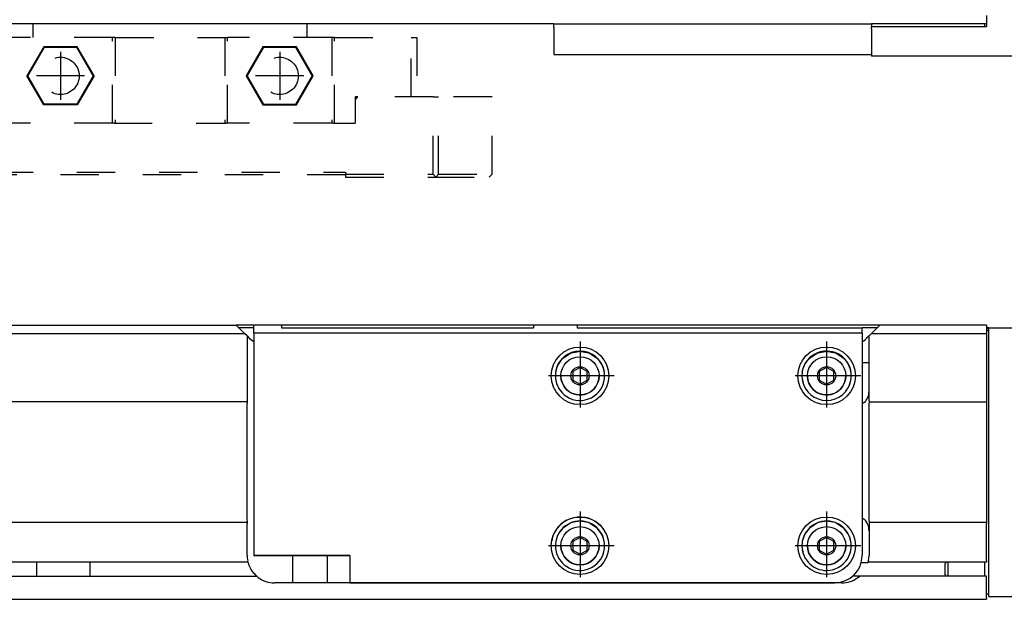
# Model space of a CAD drawing. Header units: inches. Extents: x -381 to 6245, y -418 to 176.
# Tile 24 of 26: x 5962 to 6142, y -170 to -64. Entities that reach past the tile are written whole.
import ezdxf

# ---------------------------------------------------------------- set-up
doc = ezdxf.new("R2010")
doc.units = ezdxf.units.IN
doc.linetypes.add('DASHED', pattern=[15, 7, -8])
doc.linetypes.add('DOT_CENTER', pattern=[14, 12, -1, 0, -1])
doc.layers.add('1', color=7, linetype='Continuous')

# ---------------------------------------------------------------- blocks, each defined once
blk = doc.blocks.new('Modulo_der__10-ET___17', base_point=(4871.93, -70.93))
at = {"color": 7, "linetype": 'Continuous'}
for p, q in [((6138.43, -63.53), (6138.43, -65.53)), ((6059.43, -65.03), (4871.93, -65.03)), ((6059.43, -65.63), (6059.43, -65.03)), ((6059.43, -65.03), (6117.43, -65.03)), ((6059.43, -65.63), (6059.43, -70.63)), ((6138.43, -65.03), (6117.43, -65.03)), ((6117.43, -65.03), (6117.43, -65.53)), ((6117.43, -65.93), (6117.43, -65.53)), ((6117.43, -65.53), (6138.43, -65.53)), ((6117.43, -65.93), (6117.43, -70.93)), ((6138.03, -65.03), (6138.03, -65.53)), ((6059.43, -70.63), (6117.43, -70.63)), ((6167.83, -70.93), (6117.43, -70.93))]:
    blk.add_line(p, q, dxfattribs=at)
blk = doc.blocks.new('CABEZA_2__18', base_point=(5944.43, -92.97))
at = {"color": 2, "linetype": 'DASHED'}
for p, q in [((5964.43, -65.67), (5964.43, -65.03)), ((5964.43, -67.53), (5964.43, -65.67)), ((5964.45, -65.03), (5964.44, -65.03)), ((5964.52, -65.04), (5964.45, -65.03)), ((5964.6, -65.04), (5964.52, -65.04)), ((5964.63, -65.03), (5964.6, -65.04)), ((5964.67, -65.03), (5964.63, -65.03)), ((6014.23, -65.03), (6014.18, -65.03)), ((6014.25, -65.04), (6014.23, -65.03)), ((6014.34, -65.04), (6014.25, -65.04)), ((6014.41, -65.03), (6014.34, -65.04)), ((6014.42, -65.03), (6014.41, -65.03)), ((6014.43, -65.67), (6014.43, -65.03)), ((6014.43, -67.53), (6014.43, -65.67)), ((5945.43, -67.53), (5944.43, -67.53)), ((5944.43, -67.53), (5944.43, -78.37)), ((5945.43, -67.53), (5959.43, -67.53)), ((5945.43, -78.37), (5945.43, -67.53)), ((5959.43, -83.17), (5959.43, -67.53)), ((5959.93, -67.53), (5959.43, -67.53)), ((5959.93, -67.53), (5959.93, -83.17)), ((5978.93, -67.53), (5959.93, -67.53)), ((5978.93, -83.17), (5978.93, -67.53)), ((5979.43, -67.53), (5978.93, -67.53)), ((5979.43, -67.53), (5979.43, -83.17)), ((5979.43, -67.53), (5999.43, -67.53)), ((5999.43, -67.53), (5999.43, -83.17)), ((5999.43, -67.53), (5999.93, -67.53)), ((5999.93, -83.17), (5999.93, -67.53)), ((6018.93, -67.53), (5999.93, -67.53)), ((6018.93, -67.53), (6018.93, -83.17)), ((6019.43, -67.53), (6018.93, -67.53)), ((6019.43, -83.17), (6019.43, -67.53)), ((6019.43, -67.53), (6033.43, -67.53)), ((6033.43, -78.37), (6033.43, -67.53)), ((6033.43, -67.53), (6034.43, -67.53)), ((6034.43, -67.53), (6034.43, -78.37)), ((5966.37, -69.22), (5963.3, -74.52)), ((5966.45, -69.37), (5963.48, -74.52)), ((5966.45, -69.37), (5966.37, -69.22)), ((5972.49, -69.22), (5966.37, -69.22)), ((5972.4, -69.37), (5966.45, -69.37)), ((5972.4, -69.37), (5972.49, -69.22)), ((5975.37, -74.52), (5972.4, -69.37)), ((5975.55, -74.52), (5972.49, -69.22)), ((6006.37, -69.22), (6003.3, -74.52)), ((6006.45, -69.37), (6003.48, -74.52)), ((6006.45, -69.37), (6006.37, -69.22)), ((6012.49, -69.22), (6006.37, -69.22)), ((6012.4, -69.37), (6006.45, -69.37)), ((6012.4, -69.37), (6012.49, -69.22)), ((6015.37, -74.52), (6012.4, -69.37)), ((6015.55, -74.52), (6012.49, -69.22)), ((5966.37, -79.83), (5963.3, -74.52)), ((5963.48, -74.52), (5963.3, -74.52)), ((5966.45, -79.67), (5963.48, -74.52)), ((5975.37, -74.52), (5972.4, -79.67)), ((5975.55, -74.52), (5972.49, -79.83)), ((5975.37, -74.52), (5975.55, -74.52)), ((6003.48, -74.52), (6003.3, -74.52)), ((6003.3, -74.52), (6006.37, -79.83)), ((6003.48, -74.52), (6006.45, -79.67)), ((6012.4, -79.67), (6015.37, -74.52)), ((6012.49, -79.83), (6015.55, -74.52)), ((6015.37, -74.52), (6015.55, -74.52)), ((5944.43, -92.47), (5944.43, -78.37)), ((5944.43, -78.37), (5945.43, -78.37)), ((5945.43, -78.37), (5945.43, -92.47)), ((5945.43, -78.37), (5955.18, -78.37)), ((5955.68, -78.37), (5955.18, -78.37)), ((5955.68, -78.87), (5955.18, -78.37)), ((5955.68, -83.17), (5955.68, -78.37)), ((5955.68, -78.87), (5955.68, -83.17)), ((6023.68, -78.37), (6023.18, -78.37)), ((6023.68, -78.37), (6023.18, -78.87)), ((6023.18, -78.37), (6023.18, -78.87)), ((6023.18, -78.87), (6023.18, -83.17)), ((6037.43, -78.37), (6023.68, -78.37)), ((6037.43, -78.37), (6038.43, -78.37)), ((6037.43, -92.47), (6037.43, -78.37)), ((6048.17, -78.37), (6038.43, -78.37)), ((6038.43, -92.47), (6038.43, -78.37)), ((6048.17, -92.47), (6048.17, -78.37)), ((5966.37, -79.83), (5966.45, -79.67)), ((5972.49, -79.83), (5966.37, -79.83)), ((5972.4, -79.67), (5966.45, -79.67)), ((5972.49, -79.83), (5972.4, -79.67)), ((6006.45, -79.67), (6006.37, -79.83)), ((6006.37, -79.83), (6012.49, -79.83)), ((6006.45, -79.67), (6012.4, -79.67)), ((6012.4, -79.67), (6012.49, -79.83)), ((5955.68, -83.17), (5959.68, -83.17)), ((5959.93, -83.17), (5959.68, -83.17)), ((5978.93, -83.17), (5959.93, -83.17)), ((5979.18, -83.17), (5978.93, -83.17)), ((5979.18, -83.17), (5999.68, -83.17)), ((5999.93, -83.17), (5999.68, -83.17)), ((6018.93, -83.17), (5999.93, -83.17)), ((6019.18, -83.17), (6018.93, -83.17)), ((6019.18, -83.17), (6023.18, -83.17)), ((5944.43, -92.47), (5944.93, -92.97)), ((5944.93, -92.97), (5945.43, -92.47)), ((5957.43, -92.97), (5944.93, -92.97)), ((5945.43, -92.47), (5957.43, -92.47)), ((5957.43, -92.47), (5957.43, -92.07)), ((5957.43, -92.07), (6021.43, -92.07)), ((5957.43, -92.97), (5957.43, -92.47)), ((6021.43, -92.57), (5957.43, -92.57)), ((6021.43, -92.07), (6021.43, -92.47)), ((6021.43, -92.47), (6037.43, -92.47)), ((6021.43, -92.47), (6021.43, -92.97)), ((6021.43, -92.97), (6037.93, -92.97)), ((6037.43, -92.47), (6037.93, -92.97)), ((6038.43, -92.47), (6037.93, -92.97)), ((6037.93, -92.97), (6047.67, -92.97)), ((6038.43, -92.47), (6048.17, -92.47)), ((6048.17, -92.47), (6047.67, -92.97))]:
    blk.add_line(p, q, dxfattribs=at)
for centre in [(5969.43, -74.52), (6009.43, -74.52)]:
    blk.add_circle(centre, 3.4, dxfattribs=at)
at = {"layer": '1', "color": 2, "linetype": 'DOT_CENTER'}
for p, q in [((5969.43, -70.12), (5969.43, -78.92)), ((6009.43, -70.12), (6009.43, -78.92)), ((5973.83, -74.52), (5965.03, -74.52)), ((6013.83, -74.52), (6005.03, -74.52))]:
    blk.add_line(p, q, dxfattribs=at)
blk = doc.blocks.new('L-52__21', base_point=(624.37, -92.97))
for name, p in [('Modulo_der__10-ET___17', (4871.93, -70.93)), ('CABEZA_2__18', (5944.43, -92.97))]:
    blk.add_blockref(name, p)
blk = doc.blocks.new('Alzado2', base_point=(2899, -49))
blk.add_blockref('L-52__21', (624.37, -92.97))
blk = doc.blocks.new('Modulo_der__10-ET___40', base_point=(4871.93, -169.98))
at = {"color": 7, "linetype": 'Continuous'}
for p, q in [((4871.93, -119.98), (6001.51, -119.98)), ((6003.01, -121.48), (6001.51, -119.98)), ((6004.73, -119.98), (6001.51, -119.98)), ((6009.73, -119.98), (6004.73, -119.98)), ((6004.73, -121.47), (6004.73, -119.98)), ((6009.73, -119.98), (6009.73, -120.47)), ((6055.73, -119.98), (6009.73, -119.98)), ((6063.73, -119.98), (6055.73, -119.98)), ((6055.73, -119.98), (6055.73, -120.47)), ((6063.73, -119.98), (6063.73, -120.47)), ((6118.95, -119.98), (6063.73, -119.98)), ((6117.45, -121.48), (6118.95, -119.98)), ((6138.43, -119.98), (6118.95, -119.98)), ((6138.43, -119.98), (6138.43, -121.48)), ((5947.34, -121.48), (6003.01, -121.48)), ((6004.73, -120.48), (6002.01, -120.48)), ((6003.48, -121.95), (6003.01, -121.48)), ((6003.48, -121.95), (6003.48, -133.73)), ((6003.48, -121.95), (6003.94, -122.41)), ((6115.73, -121.47), (6004.73, -121.47)), ((6004.73, -121.47), (6004.73, -161.97)), ((6009.73, -120.47), (6055.73, -120.47)), ((6063.73, -120.47), (6115.73, -120.48)), ((6115.73, -121.47), (6115.73, -120.48)), ((6118.45, -120.48), (6115.73, -120.48)), ((6115.73, -121.47), (6115.73, -161.97)), ((6116.98, -121.95), (6116.54, -122.38)), ((6116.98, -121.95), (6117.45, -121.48)), ((6116.98, -133.73), (6116.98, -121.95)), ((6117.45, -121.48), (6138.43, -121.48)), ((6138.83, -120.48), (6138.43, -120.48)), ((6138.43, -120.58), (6138.83, -120.58)), ((6138.43, -120.98), (6138.83, -120.98)), ((6138.43, -121.48), (6138.43, -133.73)), ((6138.83, -120.48), (6159.83, -120.48)), ((6138.83, -122.98), (6138.83, -120.48)), ((6003.94, -122.41), (6004.73, -122.94)), ((6115.73, -123.05), (6115.75, -123.04)), ((6115.75, -123.04), (6116.08, -122.8)), ((6116.08, -122.8), (6116.09, -122.79)), ((6116.09, -122.79), (6116.34, -122.58)), ((6116.34, -122.58), (6116.37, -122.55)), ((6116.48, -122.44), (6116.37, -122.55)), ((6116.51, -122.41), (6116.48, -122.44)), ((6116.54, -122.38), (6116.51, -122.41)), ((6138.83, -166.98), (6138.83, -122.98)), ((6061.05, -126.04), (6062.51, -125.07)), ((6062.51, -125.07), (6062.69, -125)), ((6062.69, -125), (6063.99, -124.77)), ((6063.99, -124.77), (6064.23, -124.72)), ((6064.23, -124.72), (6064.47, -124.77)), ((6064.47, -124.77), (6065.77, -125)), ((6065.77, -125), (6065.95, -125.07)), ((6065.95, -125.07), (6067.41, -126.04)), ((6106.05, -126.04), (6107.51, -125.07)), ((6107.51, -125.07), (6107.69, -125)), ((6107.69, -125), (6108.99, -124.77)), ((6108.99, -124.77), (6109.23, -124.72)), ((6109.23, -124.72), (6109.47, -124.77)), ((6109.47, -124.77), (6110.77, -125)), ((6110.77, -125), (6110.95, -125.07)), ((6110.95, -125.07), (6112.41, -126.04)), ((6059.8, -128.44), (6060.07, -127.5)), ((6060.07, -127.5), (6060.33, -126.97)), ((6060.33, -126.97), (6061.03, -126.06)), ((6061.03, -126.06), (6061.05, -126.04)), ((6067.41, -126.04), (6067.42, -126.06)), ((6067.42, -126.06), (6068.12, -126.97)), ((6068.12, -126.97), (6068.39, -127.5)), ((6068.39, -127.5), (6068.66, -128.44)), ((6104.8, -128.44), (6105.07, -127.5)), ((6105.07, -127.5), (6105.33, -126.97)), ((6105.33, -126.97), (6106.03, -126.06)), ((6106.03, -126.06), (6106.05, -126.04)), ((6112.41, -126.04), (6112.42, -126.06)), ((6112.42, -126.06), (6113.12, -126.97)), ((6113.12, -126.97), (6113.39, -127.5)), ((6113.39, -127.5), (6113.66, -128.44)), ((6116.98, -126.83), (6115.73, -126.83)), ((6064.23, -127.69), (6062.9, -128.46)), ((6064.23, -127.69), (6062.9, -128.46)), ((6062.9, -128.46), (6062.9, -129.99)), ((6065.56, -128.46), (6064.23, -127.69)), ((6065.56, -128.46), (6064.23, -127.69)), ((6065.56, -129.99), (6065.56, -128.46)), ((6109.23, -127.69), (6107.9, -128.46)), ((6109.23, -127.69), (6107.9, -128.46)), ((6107.9, -128.46), (6107.9, -129.99)), ((6110.56, -128.46), (6109.23, -127.69)), ((6110.56, -128.46), (6109.23, -127.69)), ((6110.56, -129.99), (6110.56, -128.46)), ((6062.9, -129.99), (6064.23, -130.76)), ((6064.23, -130.76), (6065.56, -129.99)), ((6107.9, -129.99), (6109.23, -130.76)), ((6109.23, -130.76), (6110.56, -129.99)), ((6003.48, -133.98), (4873.63, -133.98)), ((6003.48, -133.73), (6003.48, -133.98)), ((6003.48, -133.98), (6003.48, -134.23)), ((6003.48, -155.73), (6003.48, -134.23)), ((6116.1, -134.1), (6115.73, -134.35)), ((6116.98, -133.73), (6116.98, -133.98)), ((6116.98, -133.98), (6138.43, -133.98)), ((6116.98, -133.98), (6116.98, -134.23)), ((6116.98, -155.73), (6116.98, -134.23)), ((6138.43, -133.73), (6138.43, -133.98)), ((6138.43, -133.98), (6138.43, -134.23)), ((6138.43, -134.23), (6138.43, -155.73)), ((6003.48, -155.98), (4873.63, -155.98)), ((6003.48, -155.73), (6003.48, -155.98)), ((6003.48, -155.98), (6003.48, -156.23)), ((6003.48, -161.98), (6003.48, -156.23)), ((6062.51, -156.07), (6061.05, -157.04)), ((6062.69, -156), (6062.51, -156.07)), ((6063.89, -155.78), (6062.69, -156)), ((6064.23, -155.72), (6063.89, -155.78)), ((6064.56, -155.78), (6064.23, -155.72)), ((6065.77, -156), (6064.56, -155.78)), ((6065.95, -156.07), (6065.77, -156)), ((6067.41, -157.04), (6065.95, -156.07)), ((6107.51, -156.07), (6106.05, -157.04)), ((6107.69, -156), (6107.51, -156.07)), ((6108.89, -155.78), (6107.69, -156)), ((6109.23, -155.72), (6108.89, -155.78)), ((6109.56, -155.78), (6109.23, -155.72)), ((6110.77, -156), (6109.56, -155.78)), ((6110.95, -156.07), (6110.77, -156)), ((6112.41, -157.04), (6110.95, -156.07)), ((6115.73, -155.11), (6116.1, -155.36)), ((6116.98, -155.73), (6116.98, -155.98)), ((6138.43, -155.98), (6116.98, -155.98)), ((6116.98, -155.98), (6116.98, -156.23)), ((6116.98, -156.23), (6116.98, -161.98)), ((6138.43, -155.73), (6138.43, -155.98)), ((6138.43, -155.98), (6138.43, -156.23)), ((6138.43, -162.98), (6138.43, -156.23)), ((6060.33, -157.97), (6060.07, -158.5)), ((6061.05, -157.04), (6060.33, -157.97)), ((6068.12, -157.97), (6067.41, -157.04)), ((6068.39, -158.5), (6068.12, -157.97)), ((6105.33, -157.97), (6105.07, -158.5)), ((6106.05, -157.04), (6105.33, -157.97)), ((6113.12, -157.97), (6112.41, -157.04)), ((6113.39, -158.5), (6113.12, -157.97)), ((6060.07, -158.5), (6059.8, -159.44)), ((6064.23, -158.69), (6062.9, -159.46)), ((6064.23, -158.69), (6062.9, -159.46)), ((6062.9, -159.46), (6062.9, -160.99)), ((6065.56, -159.46), (6064.23, -158.69)), ((6065.56, -159.46), (6064.23, -158.69)), ((6065.56, -160.99), (6065.56, -159.46)), ((6068.66, -159.44), (6068.39, -158.5)), ((6105.07, -158.5), (6104.8, -159.44)), ((6109.23, -158.69), (6107.9, -159.46)), ((6109.23, -158.69), (6107.9, -159.46)), ((6107.9, -159.46), (6107.9, -160.99)), ((6110.56, -159.46), (6109.23, -158.69)), ((6110.56, -159.46), (6109.23, -158.69)), ((6110.56, -160.99), (6110.56, -159.46)), ((6113.66, -159.44), (6113.39, -158.5)), ((6062.9, -160.99), (6064.23, -161.76)), ((6064.23, -161.76), (6065.56, -160.99)), ((6107.9, -160.99), (6109.23, -161.76)), ((6109.23, -161.76), (6110.56, -160.99)), ((6003.64, -163.23), (4873.63, -163.23)), ((5965.03, -163.23), (5965.03, -163.3)), ((5965.03, -163.3), (5965.04, -163.99)), ((5974.82, -164.07), (5974.83, -163.3)), ((5974.83, -163.3), (5974.83, -163.23)), ((6003.59, -163.03), (6003.58, -162.98)), ((6003.6, -163.08), (6003.59, -163.03)), ((6003.61, -163.1), (6003.6, -163.08)), ((6003.61, -163.13), (6003.61, -163.1)), ((6003.64, -163.23), (6003.61, -163.13)), ((6003.64, -163.23), (6003.65, -163.27)), ((6003.65, -163.27), (6003.66, -163.3)), ((6003.66, -163.3), (6003.8, -163.75)), ((6004.73, -161.97), (6022.23, -161.97)), ((6022.23, -161.97), (6004.73, -161.97)), ((6011.78, -161.97), (6011.78, -166.98)), ((6018.08, -161.97), (6018.08, -166.98)), ((6022.23, -161.97), (6022.23, -166.97)), ((6115.48, -163.24), (6116.82, -163.24)), ((6116.82, -163.23), (6116.87, -163.03)), ((6116.85, -163.1), (6116.82, -163.21)), ((6116.82, -163.21), (6116.82, -163.23)), ((6116.82, -163.24), (6116.82, -163.23)), ((6138.43, -163.23), (6116.82, -163.23)), ((6116.88, -162.98), (6116.85, -163.1)), ((6116.87, -163.03), (6116.88, -162.97)), ((6116.88, -162.98), (6116.98, -161.98)), ((6131.08, -163.23), (6130.83, -163.48)), ((6130.83, -163.48), (6130.83, -165.48)), ((6131.33, -163.23), (6131.33, -163.42)), ((6131.33, -163.42), (6131.33, -165.54)), ((6138.03, -163.23), (6138.03, -165.73)), ((6138.43, -162.98), (6138.43, -163.23)), ((5965.04, -164.72), (5965.03, -165.43)), ((5965.04, -163.99), (5965.04, -164.72)), ((5974.81, -164.48), (5974.82, -164.07)), ((5974.82, -164.88), (5974.81, -164.48)), ((5974.83, -165.65), (5974.82, -164.88)), ((6003.8, -163.75), (6003.84, -163.86)), ((6003.84, -163.86), (6004.02, -164.24)), ((6004.02, -164.24), (6004.15, -164.48)), ((6004.15, -164.48), (6004.18, -164.54)), ((6004.18, -164.54), (6004.3, -164.73)), ((6004.3, -164.73), (6004.66, -165.2)), ((6004.66, -165.2), (6004.69, -165.24)), ((6004.69, -165.24), (6005.09, -165.66)), ((4873.63, -165.73), (6005.17, -165.73)), ((5965.03, -165.43), (5965.03, -165.65)), ((5965.03, -165.65), (5965.03, -165.73)), ((5974.83, -165.73), (5974.83, -165.65)), ((6005.09, -165.66), (6005.17, -165.73)), ((6005.17, -165.73), (6005.26, -165.81)), ((6005.23, -165.77), (6005.17, -165.73)), ((6005.29, -165.83), (6005.23, -165.77)), ((6005.33, -165.86), (6005.29, -165.83)), ((6005.35, -165.88), (6005.33, -165.86)), ((6005.36, -165.89), (6005.35, -165.88)), ((6005.43, -165.94), (6005.36, -165.89)), ((6005.46, -165.96), (6005.43, -165.94)), ((6005.48, -165.98), (6005.46, -165.96)), ((6111.98, -166.98), (6008.48, -166.98)), ((6022.23, -166.97), (6110.73, -166.97)), ((6052.81, -166.97), (6051.04, -166.97)), ((6110.73, -166.97), (6055.92, -166.97)), ((6056.99, -166.97), (6056.98, -166.98)), ((6113.89, -166.6), (6113.9, -166.59)), ((6113.95, -165.72), (6115.3, -165.72)), ((6114.95, -165.99), (6115.21, -165.8)), ((6115.01, -165.95), (6114.98, -165.98)), ((6115.14, -165.85), (6115.01, -165.95)), ((6115.17, -165.82), (6115.14, -165.85)), ((6115.19, -165.81), (6115.17, -165.82)), ((6115.24, -165.76), (6115.19, -165.81)), ((6115.22, -165.79), (6115.29, -165.73)), ((6115.26, -165.75), (6115.24, -165.76)), ((6115.29, -165.73), (6115.26, -165.75)), ((6115.29, -165.73), (6115.3, -165.72)), ((6138.43, -165.73), (6115.29, -165.73)), ((6130.83, -165.48), (6131.07, -165.73)), ((6131.33, -165.54), (6131.33, -165.73)), ((6138.43, -165.98), (6138.43, -165.73)), ((6138.43, -169.73), (6138.43, -165.98)), ((6138.83, -169.48), (6138.83, -166.98)), ((4873.63, -169.98), (6138.43, -169.98)), ((6138.43, -168.98), (6138.83, -168.98)), ((6138.43, -169.73), (6138.43, -169.98)), ((6138.83, -169.48), (6159.83, -169.48))]:
    blk.add_line(p, q, dxfattribs=at)
for centre, radius in [((6064.23, -129.22), 5.25), ((6109.23, -129.22), 5.25), ((6064.23, -129.22), 3.49), ((6109.23, -129.22), 3.49), ((6064.23, -129.22), 1.66), ((6109.23, -129.22), 1.66), ((6064.23, -160.22), 5.25), ((6109.23, -160.22), 5.25), ((6064.23, -160.22), 3.49), ((6109.23, -160.22), 3.49), ((6064.23, -160.22), 1.66), ((6109.23, -160.22), 1.66)]:
    blk.add_circle(centre, radius, dxfattribs=at)
for centre, radius, start, end in [((6064.23, -129.22), 4.5, 9.9978, 170.0022), ((6109.23, -129.22), 4.5, 70.0005, 169.9997), ((6109.23, -129.22), 4.5, 10.0007, 70), ((6064.23, -129.22), 4.5, 169.9997, 202.5), ((6064.23, -129.22), 3.49, 180.0001, 224.9987), ((6064.23, -129.22), 3.49, 225.0021, 359.9982), ((6064.23, -129.22), 4.5, 337.5005, 9.9998), ((6109.23, -129.22), 4.5, 169.9996, 202.5), ((6109.23, -129.22), 3.49, 179.9995, 224.9993), ((6109.23, -129.22), 3.49, 224.9988, 0.0015), ((6109.23, -129.22), 4.5, 337.5004, 9.9999), ((6064.23, -129.22), 4.5, 190, 229.9991), ((6064.23, -129.22), 4.5, 230.0024, 349.9974), ((6109.23, -129.22), 4.5, 190, 350), ((6113.98, -131.98), 3, 315.0023, 0.0013), ((6064.23, -160.22), 5.25, 49.9994, 170.0004), ((6064.23, -160.22), 4.5, 69.9998, 170.0004), ((6064.23, -160.22), 4.5, 10.0004, 70.0003), ((6064.23, -160.22), 5.25, 10.0003, 50.0011), ((6109.23, -160.22), 4.5, 69.9999, 170.0002), ((6109.23, -160.22), 4.5, 10.0004, 70.0002), ((6113.98, -157.48), 3, 359.9987, 44.9977), ((6064.23, -160.22), 4.5, 169.9997, 202.5), ((6064.23, -160.22), 4.5, 337.5004, 9.9999), ((6109.23, -160.22), 4.5, 169.9997, 202.5), ((6109.23, -160.22), 4.5, 337.5004, 9.9999), ((6064.23, -160.22), 4.5, 189.9996, 229.9995), ((6064.23, -160.22), 3.49, 180, 0), ((6064.23, -160.22), 4.5, 230.0007, 349.9991), ((6109.23, -160.22), 4.5, 190.0003, 289.9995), ((6109.23, -160.22), 3.49, 180, 0), ((6109.23, -160.22), 4.5, 290, 349.9993), ((6008.48, -161.98), 5, 180, 191.537), ((6110.73, -161.97), 5, 270, 360), ((6110.73, -161.97), 5, 270, 360), ((6008.48, -161.98), 5, 233.1232, 269.9931), ((6111.98, -161.98), 5, 270, 306.8775)]:
    blk.add_arc(centre, radius, start, end, dxfattribs=at)
for points, knots in [([(6011.79, -161.97), (6011.8, -161.97), (6011.89, -161.97), (6012.12, -161.97), (6012.54, -161.97), (6013.12, -161.97), (6013.82, -161.97), (6014.61, -161.97), (6015.41, -161.97), (6016.18, -161.97), (6016.87, -161.97), (6017.42, -161.97), (6017.8, -161.97), (6018, -161.97), (6018.06, -161.97)], [0, 0, 0, 0, 0.02167, 0.255367, 0.685167, 1.281776, 2.004536, 2.804188, 3.626236, 4.414656, 5.115715, 5.681635, 6.073848, 6.265625, 6.265625, 6.265625, 6.265625]), ([(6034.93, -166.97), (6034.9, -166.97), (6034.79, -166.97), (6034.56, -166.97), (6034.2, -166.97), (6033.74, -166.97), (6033.2, -166.97), (6032.65, -166.97), (6032.12, -166.97), (6031.66, -166.97), (6031.27, -166.97), (6031.1, -166.97), (6030.88, -166.97), (6031.1, -166.97), (6031.27, -166.97), (6031.66, -166.97), (6032.12, -166.97), (6032.65, -166.97), (6033.2, -166.97), (6033.74, -166.97), (6034.2, -166.97), (6034.56, -166.97), (6034.79, -166.97), (6034.9, -166.97), (6034.93, -166.97)], [0, 0, 0, 0, 0.081015, 0.317493, 0.690279, 1.16917, 1.71537, 2.28463, 2.83083, 3.309721, 3.682506, 3.918986, 3.999999, 4.081012, 4.317492, 4.690277, 5.169169, 5.715369, 6.284628, 6.830828, 7.309719, 7.682505, 7.918983, 7.999998, 7.999998, 7.999998, 7.999998]), ([(6055.05, -166.97), (6055.02, -166.97), (6054.88, -166.97), (6054.57, -166.97), (6054.09, -166.97), (6053.45, -166.97), (6052.72, -166.97), (6051.93, -166.97), (6051.14, -166.97), (6050.4, -166.97), (6049.78, -166.97), (6049.25, -166.97), (6049.03, -166.97), (6048.75, -166.97), (6049.03, -166.97), (6049.25, -166.97), (6049.78, -166.97), (6050.4, -166.97), (6051.14, -166.97), (6051.93, -166.97), (6052.72, -166.97), (6053.45, -166.97), (6054.09, -166.97), (6054.57, -166.97), (6054.88, -166.97), (6055.02, -166.97), (6055.05, -166.97)], [0, 0, 0, 0, 0.106483, 0.418671, 0.915292, 1.5625, 2.316191, 3.125, 3.933809, 4.6875, 5.334708, 5.831329, 6.143517, 6.25, 6.356483, 6.668671, 7.165292, 7.8125, 8.566191, 9.375, 10.183809, 10.9375, 11.584708, 12.081329, 12.393517, 12.5, 12.5, 12.5, 12.5])]:
    blk.add_open_spline(points, degree=3, knots=knots, dxfattribs=at)
at = {"layer": '1', "color": 2, "linetype": 'DOT_CENTER'}
for p, q in [((6064.23, -122.97), (6064.23, -135.47)), ((6109.23, -122.97), (6109.23, -135.47)), ((6070.48, -129.22), (6057.98, -129.22)), ((6115.48, -129.22), (6102.98, -129.22)), ((6064.23, -153.97), (6064.23, -166.47)), ((6109.23, -153.97), (6109.23, -166.47)), ((6070.48, -160.22), (6057.98, -160.22)), ((6115.48, -160.22), (6102.98, -160.22))]:
    blk.add_line(p, q, dxfattribs=at)
blk = doc.blocks.new('L-52__43', base_point=(624.37, -171.48))
blk.add_blockref('Modulo_der__10-ET___40', (4871.93, -169.98))
blk = doc.blocks.new('Superior1', base_point=(2899, -145.73))
blk.add_blockref('L-52__43', (624.37, -171.48))

msp = doc.modelspace()

# ---------------------------------------------------------------- block references
for name, p in [('Alzado2', (2899, -49)), ('Superior1', (2899, -145.73))]:
    msp.add_blockref(name, p)

doc.saveas('drawing.dxf')
